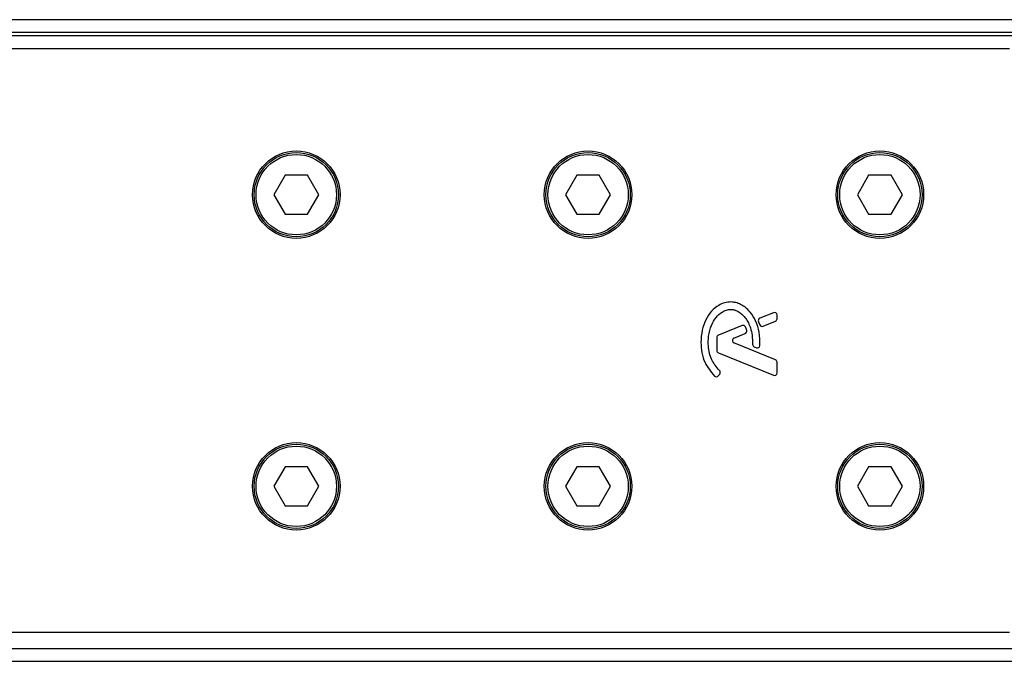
# Model space of a CAD drawing. Header units: millimetres. Extents: x 0 to 420, y 0 to 297.
# Tile 7 of 11: x 84 to 109, y 225 to 241. Entities that reach past the tile are written whole.
import ezdxf

# ---------------------------------------------------------------- set-up
doc = ezdxf.new("R2010")
doc.units = ezdxf.units.MM

msp = doc.modelspace()

# ---------------------------------------------------------------- linework, layer by layer
at = {"color": 7, "linetype": 'Continuous', "lineweight": 25}
for p, q in [((198.5114, 240.7873), (67.018, 240.7873)), ((196.2221, 240.4585), (68.1538, 240.4585)), ((187.0058, 240.3763), (78.5237, 240.3763)), ((108.9316, 240.0476), (67.018, 240.0476)), ((90.5665, 236.8425), (90.2818, 236.3494)), ((91.1359, 236.8425), (90.5665, 236.8425)), ((91.4206, 236.3494), (91.1359, 236.8425)), ((97.963, 236.8425), (97.6783, 236.3494)), ((98.5324, 236.8425), (97.963, 236.8425)), ((98.8171, 236.3494), (98.5324, 236.8425)), ((105.3595, 236.8425), (105.0748, 236.3494)), ((105.9289, 236.8425), (105.3595, 236.8425)), ((106.2136, 236.3494), (105.9289, 236.8425)), ((90.2818, 236.3494), (90.5665, 235.8563)), ((91.1359, 235.8563), (91.4206, 236.3494)), ((97.6783, 236.3494), (97.963, 235.8563)), ((98.5324, 235.8563), (98.8171, 236.3494)), ((105.0748, 236.3494), (105.3595, 235.8563)), ((105.9289, 235.8563), (106.2136, 236.3494)), ((90.5665, 235.8563), (91.1359, 235.8563)), ((97.963, 235.8563), (98.5324, 235.8563)), ((105.3595, 235.8563), (105.9289, 235.8563)), ((102.5655, 233.1266), (102.5991, 233.0484)), ((102.9482, 233.3552), (102.601, 233.2135)), ((102.6844, 233.0134), (102.9979, 233.1415)), ((103.0388, 233.2023), (103.0388, 233.2943)), ((102.151, 233.0297), (101.5512, 232.7848)), ((101.5103, 232.7239), (101.5103, 232.3993)), ((101.946, 232.712), (102.2294, 232.8277)), ((102.9979, 232.1607), (101.946, 232.5902)), ((102.4579, 232.4904), (102.5133, 232.4672)), ((101.5512, 232.3384), (102.9482, 231.768)), ((103.0388, 231.8289), (103.0388, 232.0999)), ((101.5478, 231.7572), (101.5832, 231.7996)), ((90.5665, 229.446), (90.2818, 228.9529)), ((91.1359, 229.446), (90.5665, 229.446)), ((91.4206, 228.9529), (91.1359, 229.446)), ((97.963, 229.446), (97.6783, 228.9529)), ((98.5324, 229.446), (97.963, 229.446)), ((98.8171, 228.9529), (98.5324, 229.446)), ((105.3595, 229.446), (105.0748, 228.9529)), ((105.9289, 229.446), (105.3595, 229.446)), ((106.2136, 228.9529), (105.9289, 229.446)), ((90.2818, 228.9529), (90.5665, 228.4598)), ((91.1359, 228.4598), (91.4206, 228.9529)), ((97.6783, 228.9529), (97.963, 228.4598)), ((98.5324, 228.4598), (98.8171, 228.9529)), ((105.0748, 228.9529), (105.3595, 228.4598)), ((105.9289, 228.4598), (106.2136, 228.9529)), ((90.5665, 228.4598), (91.1359, 228.4598)), ((97.963, 228.4598), (98.5324, 228.4598)), ((105.3595, 228.4598), (105.9289, 228.4598)), ((67.018, 225.2546), (108.9316, 225.2546)), ((68.1538, 224.8437), (189.2427, 224.8437)), ((67.018, 224.515), (198.5114, 224.515))]:
    msp.add_line(p, q, dxfattribs=at)
for centre, radius in [((90.8512, 236.3494), 1.1095), ((90.8512, 236.3494), 1.0684), ((90.8512, 236.3494), 1.0191), ((98.2477, 236.3494), 1.1095), ((98.2477, 236.3494), 1.0684), ((98.2477, 236.3494), 1.0191), ((105.6442, 236.3494), 1.1095), ((105.6442, 236.3494), 1.0684), ((105.6442, 236.3494), 1.0191), ((90.8512, 228.9529), 1.1095), ((90.8512, 228.9529), 1.0684), ((90.8512, 228.9529), 1.0191), ((98.2477, 228.9529), 1.1095), ((98.2477, 228.9529), 1.0684), ((98.2477, 228.9529), 1.0191), ((105.6442, 228.9529), 1.1095), ((105.6442, 228.9529), 1.0684), ((105.6442, 228.9529), 1.0191)]:
    msp.add_circle(centre, radius, dxfattribs=at)
for centre, start, end in [((102.9731, 233.2943), 0, 112.20926), ((102.6259, 233.1526), 112.20926, 203.24584), ((102.9731, 233.2023), 292.20927, 0), ((102.1759, 232.9688), 22.3787, 112.20929), ((102.2046, 232.8886), 292.20926, 16.93498), ((102.6595, 233.0743), 203.24584, 292.20927), ((101.576, 232.7239), 112.20929, 180), ((101.9708, 232.6511), 112.20926, 247.79071), ((101.576, 232.3993), 180, 247.79071), ((102.4833, 232.5511), 180.035, 247.29049), ((102.5387, 232.5279), 247.29049, 356.67135), ((102.9731, 232.0999), 0, 67.79071), ((101.5327, 231.8418), 320.16689, 48.97709), ((101.4973, 231.7993), 228.8059, 320.16689), ((102.9731, 231.8289), 247.79071, 0)]:
    msp.add_arc(centre, 0.0657, start, end, dxfattribs=at)
for points, knots in [([(102.6044, 232.5241), (102.6035, 232.6373), (102.6019, 232.8509), (102.5091, 233.1404), (102.3811, 233.3543), (102.2418, 233.4887), (102.1175, 233.5692), (102.0149, 233.609), (101.9315, 233.6253), (101.8369, 233.6318), (101.707, 233.6137), (101.5342, 233.5382), (101.3644, 233.3933), (101.2217, 233.1751), (101.1247, 232.9041), (101.1129, 232.705), (101.1067, 232.6006)], [0, 0, 0, 0, 0.1173532, 0.2214132, 0.3124081, 0.3742876, 0.4213099, 0.4659831, 0.4878368, 0.509614, 0.5646082, 0.6224153, 0.7039898, 0.7931926, 0.8914433, 1, 1, 1, 1]), ([(101.5759, 231.8914), (101.5035, 231.977), (101.353, 232.155), (101.2882, 232.475), (101.2952, 232.7724), (101.3568, 233.0254), (101.4772, 233.2358), (101.6168, 233.3639), (101.7474, 233.4259), (101.8411, 233.4428), (101.9119, 233.438), (101.9873, 233.4207), (102.076, 233.3793), (102.1701, 233.3015), (102.2461, 233.2066), (102.3161, 233.0958), (102.373, 232.9537), (102.4115, 232.7696), (102.4154, 232.6287), (102.4175, 232.551)], [0, 0, 0, 0, 0.1089846, 0.2264307, 0.3101322, 0.4019204, 0.479438, 0.5456937, 0.5848024, 0.6205782, 0.6379505, 0.654319, 0.6966016, 0.7328168, 0.7736417, 0.8159142, 0.8614551, 0.9236094, 1, 1, 1, 1]), ([(102.2675, 232.9077), (102.2623, 232.9239), (102.253, 232.953), (102.2417, 232.9814), (102.2366, 232.9939)], [0, 0, 0, 0, 0.5581387, 1, 1, 1, 1]), ([(101.1067, 232.6006), (101.112, 232.5146), (101.1228, 232.3399), (101.2133, 232.0329), (101.3628, 231.8571), (101.454, 231.7498)], [0, 0, 0, 0, 0.2744297, 0.55715603, 1, 1, 1, 1])]:
    msp.add_open_spline(points, degree=3, knots=knots, dxfattribs=at)

doc.saveas('drawing.dxf')
